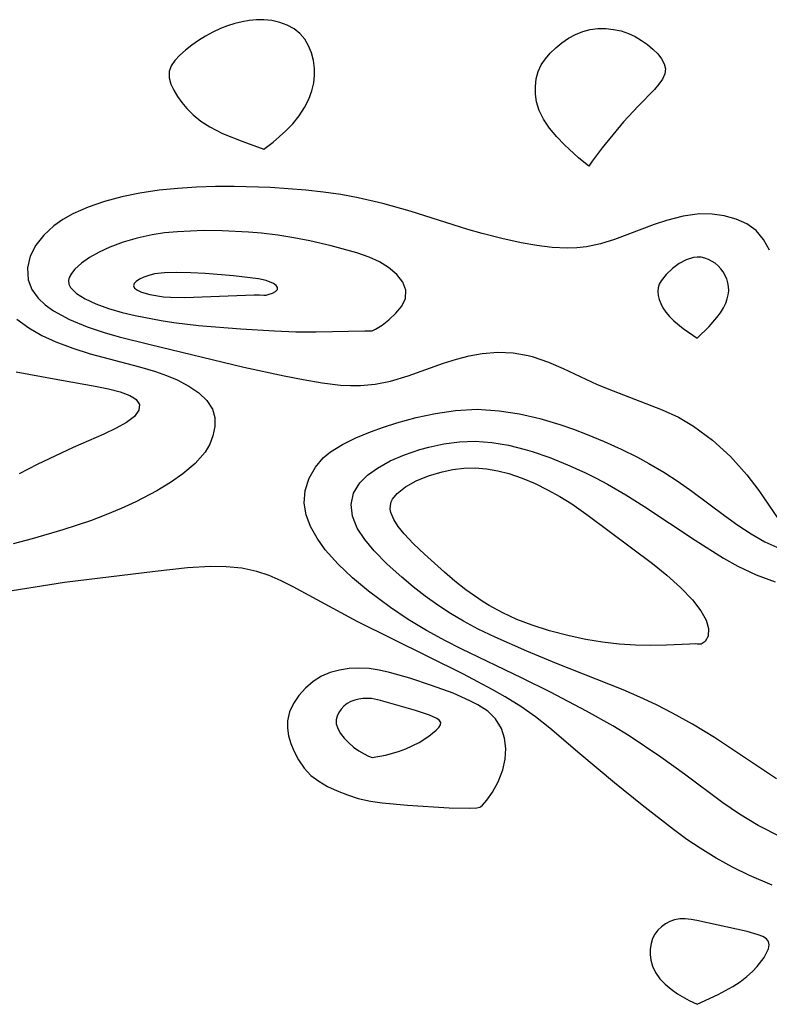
# Model space of a CAD drawing. Header units: metres. Extents: x 1073367 to 1082519, y 1569854 to 1574957.
# Tile 196 of 256: x 1075376 to 1075445, y 1573377 to 1573468. Entities that reach past the tile are written whole.
import ezdxf

# ---------------------------------------------------------------- set-up
doc = ezdxf.new("R2010")
doc.units = ezdxf.units.M
doc.layers.add('CGG_CurvaNivelLidar_v1', color=253, linetype='Continuous', lineweight=30)

msp = doc.modelspace()

# ---------------------------------------------------------------- linework, layer by layer
at = {"layer": 'CGG_CurvaNivelLidar_v1'}
for p, q in [((1075395.1497, 1573467.6669, 67), (1075394.5032, 1573467.4193, 67)), ((1075395.8095, 1573467.8722, 67), (1075395.1497, 1573467.6669, 67)), ((1075396.477, 1573468.0355, 67), (1075395.8095, 1573467.8722, 67)), ((1075397.1474, 1573468.1542, 67), (1075396.477, 1573468.0355, 67)), ((1075397.8158, 1573468.222, 67), (1075397.1474, 1573468.1542, 67)), ((1075398.4772, 1573468.2288, 67), (1075397.8158, 1573468.222, 67)), ((1075399.2325, 1573468.1475, 67), (1075398.4772, 1573468.2288, 67)), ((1075399.9606, 1573467.9781, 67), (1075399.2325, 1573468.1475, 67)), ((1075400.6484, 1573467.727, 67), (1075399.9606, 1573467.9781, 67)), ((1075401.2782, 1573467.3926, 67), (1075400.6484, 1573467.727, 67)), ((1075393.7941, 1573467.0872, 67), (1075393.1099, 1573466.7115, 67)), ((1075394.5032, 1573467.4193, 67), (1075393.7941, 1573467.0872, 67)), ((1075401.8262, 1573466.9644, 67), (1075401.2782, 1573467.3926, 67)), ((1075402.2665, 1573466.4377, 67), (1075401.8262, 1573466.9644, 67)), ((1075426.6069, 1573466.5089, 66.5), (1075427.2568, 1573466.8587, 66.5)), ((1075427.2568, 1573466.8587, 66.5), (1075427.9346, 1573467.1373, 66.5)), ((1075427.9346, 1573467.1373, 66.5), (1075428.6362, 1573467.3282, 66.5)), ((1075428.6362, 1573467.3282, 66.5), (1075429.3425, 1573467.415, 66.5)), ((1075429.3425, 1573467.415, 66.5), (1075430.0586, 1573467.4136, 66.5)), ((1075430.0586, 1573467.4136, 66.5), (1075430.774, 1573467.3358, 66.5)), ((1075430.774, 1573467.3358, 66.5), (1075431.478, 1573467.1859, 66.5)), ((1075431.478, 1573467.1859, 66.5), (1075432.1585, 1573466.9613, 66.5)), ((1075432.1585, 1573466.9613, 66.5), (1075432.7816, 1573466.6709, 66.5)), ((1075391.8299, 1573465.8707, 67), (1075391.2492, 1573465.4188, 67)), ((1075392.4533, 1573466.3033, 67), (1075391.8299, 1573465.8707, 67)), ((1075393.1099, 1573466.7115, 67), (1075392.4533, 1573466.3033, 67)), ((1075402.6135, 1573465.8291, 67), (1075402.2665, 1573466.4377, 67)), ((1075402.8776, 1573465.1611, 67), (1075402.6135, 1573465.8291, 67)), ((1075425.4393, 1573465.6466, 66.5), (1075425.992, 1573466.0976, 66.5)), ((1075425.992, 1573466.0976, 66.5), (1075426.6069, 1573466.5089, 66.5)), ((1075432.7816, 1573466.6709, 66.5), (1075433.369, 1573466.323, 66.5)), ((1075433.369, 1573466.323, 66.5), (1075433.9168, 1573465.9333, 66.5)), ((1075433.9168, 1573465.9333, 66.5), (1075434.4168, 1573465.5139, 66.5)), ((1075390.726, 1573464.9503, 67), (1075390.2813, 1573464.4658, 67)), ((1075391.2492, 1573465.4188, 67), (1075390.726, 1573464.9503, 67)), ((1075403.0613, 1573464.4515, 67), (1075402.8776, 1573465.1611, 67)), ((1075424.4832, 1573464.6194, 66.5), (1075424.9334, 1573465.1518, 66.5)), ((1075424.9334, 1573465.1518, 66.5), (1075425.4393, 1573465.6466, 66.5)), ((1075434.4168, 1573465.5139, 66.5), (1075434.8561, 1573465.0739, 66.5)), ((1075434.8561, 1573465.0739, 66.5), (1075435.2155, 1573464.6203, 66.5)), ((1075390.2813, 1573464.4658, 67), (1075389.9448, 1573463.9641, 67)), ((1075403.1586, 1573463.7139, 67), (1075403.0613, 1573464.4515, 67)), ((1075423.8157, 1573463.4478, 66.5), (1075424.1033, 1573464.0519, 66.5)), ((1075424.1033, 1573464.0519, 66.5), (1075424.4832, 1573464.6194, 66.5)), ((1075435.2155, 1573464.6203, 66.5), (1075435.4677, 1573464.1581, 66.5)), ((1075435.4677, 1573464.1581, 66.5), (1075435.5758, 1573463.6913, 66.5)), ((1075389.7567, 1573463.4417, 67), (1075389.7549, 1573462.8717, 67)), ((1075389.9448, 1573463.9641, 67), (1075389.7567, 1573463.4417, 67)), ((1075403.1661, 1573463.0654, 67), (1075403.1586, 1573463.7139, 67)), ((1075423.6351, 1573462.776, 66.5), (1075423.8157, 1573463.4478, 66.5)), ((1075435.5078, 1573463.2207, 66.5), (1075435.2924, 1573462.7486, 66.5)), ((1075435.5758, 1573463.6913, 66.5), (1075435.5078, 1573463.2207, 66.5)), ((1075389.7549, 1573462.8717, 67), (1075389.9163, 1573462.2812, 67)), ((1075389.9163, 1573462.2812, 67), (1075390.1764, 1573461.7162, 67)), ((1075402.9201, 1573461.667, 67), (1075403.0998, 1573462.3985, 67)), ((1075403.0998, 1573462.3985, 67), (1075403.1661, 1573463.0654, 67)), ((1075423.5619, 1573462.0748, 66.5), (1075423.6351, 1573462.776, 66.5)), ((1075434.9675, 1573462.2746, 66.5), (1075434.5631, 1573461.7976, 66.5)), ((1075435.2924, 1573462.7486, 66.5), (1075434.9675, 1573462.2746, 66.5)), ((1075390.1764, 1573461.7162, 67), (1075390.5164, 1573461.1463, 67)), ((1075402.6297, 1573460.8952, 67), (1075402.9201, 1573461.667, 67)), ((1075423.5783, 1573461.3577, 66.5), (1075423.5619, 1573462.0748, 66.5)), ((1075423.6763, 1573460.6362, 66.5), (1075423.5783, 1573461.3577, 66.5)), ((1075434.5631, 1573461.7976, 66.5), (1075433.0394, 1573460.2576, 66.5)), ((1075390.5164, 1573461.1463, 67), (1075390.9192, 1573460.5791, 67)), ((1075390.9192, 1573460.5791, 67), (1075391.3772, 1573460.0214, 67)), ((1075402.2379, 1573460.1166, 67), (1075402.6297, 1573460.8952, 67)), ((1075423.9129, 1573459.8593, 66.5), (1075423.6763, 1573460.6362, 66.5)), ((1075391.3772, 1573460.0214, 67), (1075391.9619, 1573459.4464, 67)), ((1075401.7551, 1573459.3634, 67), (1075402.2379, 1573460.1166, 67)), ((1075424.3179, 1573459.0354, 66.5), (1075423.9129, 1573459.8593, 66.5)), ((1075433.0394, 1573460.2576, 66.5), (1075431.7058, 1573458.8084, 66.5)), ((1075391.9619, 1573459.4464, 67), (1075392.6817, 1573458.8725, 67)), ((1075392.6817, 1573458.8725, 67), (1075393.5086, 1573458.3377, 67)), ((1075400.5327, 1573457.9572, 67), (1075401.1631, 1573458.6222, 67)), ((1075401.1631, 1573458.6222, 67), (1075401.7551, 1573459.3634, 67)), ((1075424.8742, 1573458.2162, 66.5), (1075424.3179, 1573459.0354, 66.5)), ((1075431.7058, 1573458.8084, 66.5), (1075429.732, 1573456.3877, 66.5)), ((1075393.5086, 1573458.3377, 67), (1075394.6887, 1573457.7373, 67)), ((1075394.6887, 1573457.7373, 67), (1075396.546, 1573456.9717, 67)), ((1075399.3508, 1573456.9121, 67), (1075400.5327, 1573457.9572, 67)), ((1075425.5329, 1573457.4276, 66.5), (1075424.8742, 1573458.2162, 66.5)), ((1075396.546, 1573456.9717, 67), (1075398.5, 1573456.2917, 67)), ((1075398.5, 1573456.2917, 67), (1075399.3508, 1573456.9121, 67)), ((1075426.2369, 1573456.6932, 66.5), (1075425.5329, 1573457.4276, 66.5)), ((1075427.559, 1573455.4844, 66.5), (1075426.2369, 1573456.6932, 66.5)), ((1075429.732, 1573456.3877, 66.5), (1075428.8149, 1573455.1765, 66.5)), ((1075428.5, 1573454.7045, 66.5), (1075427.559, 1573455.4844, 66.5)), ((1075428.8149, 1573455.1765, 66.5), (1075428.5, 1573454.7045, 66.5)), ((1075387.0263, 1573452.2091, 67), (1075385.3813, 1573451.8717, 67)), ((1075388.8248, 1573452.4799, 67), (1075387.0263, 1573452.2091, 67)), ((1075390.5401, 1573452.6528, 67), (1075388.8248, 1573452.4799, 67)), ((1075392.2732, 1573452.7623, 67), (1075390.5401, 1573452.6528, 67)), ((1075394.0164, 1573452.8191, 67), (1075392.2732, 1573452.7623, 67)), ((1075395.7643, 1573452.8295, 67), (1075394.0164, 1573452.8191, 67)), ((1075399.0934, 1573452.7281, 67), (1075395.7643, 1573452.8295, 67)), ((1075402.3655, 1573452.4862, 67), (1075399.0934, 1573452.7281, 67)), ((1075403.9897, 1573452.3087, 67), (1075402.3655, 1573452.4862, 67)), ((1075405.6028, 1573452.0837, 67), (1075403.9897, 1573452.3087, 67)), ((1075383.7909, 1573451.4517, 67), (1075382.2768, 1573450.9386, 67)), ((1075385.3813, 1573451.8717, 67), (1075383.7909, 1573451.4517, 67)), ((1075407.2021, 1573451.8005, 67), (1075405.6028, 1573452.0837, 67)), ((1075409.4692, 1573451.2749, 67), (1075407.2021, 1573451.8005, 67)), ((1075382.2768, 1573450.9386, 67), (1075380.8679, 1573450.3156, 67)), ((1075412.0026, 1573450.5495, 67), (1075409.4692, 1573451.2749, 67)), ((1075417.3307, 1573448.8712, 67), (1075412.0026, 1573450.5495, 67)), ((1075379.9437, 1573449.7915, 67), (1075379.1057, 1573449.2012, 67)), ((1075380.8679, 1573450.3156, 67), (1075379.9437, 1573449.7915, 67)), ((1075435.6587, 1573449.6936, 67), (1075434.5359, 1573449.3238, 67)), ((1075437.196, 1573450.0945, 67), (1075435.6587, 1573449.6936, 67)), ((1075438.7047, 1573450.3022, 67), (1075437.196, 1573450.0945, 67)), ((1075439.8779, 1573450.2855, 67), (1075438.7047, 1573450.3022, 67)), ((1075441.0063, 1573450.1229, 67), (1075439.8779, 1573450.2855, 67)), ((1075442.0977, 1573449.8248, 67), (1075441.0063, 1573450.1229, 67)), ((1075443.089, 1573449.3806, 67), (1075442.0977, 1573449.8248, 67)), ((1075379.1057, 1573449.2012, 67), (1075378.1728, 1573448.3448, 67)), ((1075390.5088, 1573448.6571, 67.5), (1075389.3255, 1573448.5411, 67.5)), ((1075392.9164, 1573448.7573, 67.5), (1075390.5088, 1573448.6571, 67.5)), ((1075394.634, 1573448.7436, 67.5), (1075392.9164, 1573448.7573, 67.5)), ((1075397.0684, 1573448.6198, 67.5), (1075394.634, 1573448.7436, 67.5)), ((1075398.282, 1573448.5114, 67.5), (1075397.0684, 1573448.6198, 67.5)), ((1075418.6442, 1573448.4896, 67), (1075417.3307, 1573448.8712, 67)), ((1075434.5359, 1573449.3238, 67), (1075430.8732, 1573447.9457, 67)), ((1075443.9405, 1573448.7628, 67), (1075443.089, 1573449.3806, 67)), ((1075444.631, 1573447.9348, 67), (1075443.9405, 1573448.7628, 67)), ((1075378.1728, 1573448.3448, 67), (1075377.4337, 1573447.4056, 67)), ((1075385.4914, 1573447.6864, 67.5), (1075384.2625, 1573447.2225, 67.5)), ((1075386.7987, 1573448.0711, 67.5), (1075385.4914, 1573447.6864, 67.5)), ((1075388.164, 1573448.3682, 67.5), (1075386.7987, 1573448.0711, 67.5)), ((1075389.3255, 1573448.5411, 67.5), (1075388.164, 1573448.3682, 67.5)), ((1075399.7782, 1573448.3303, 67.5), (1075398.282, 1573448.5114, 67.5)), ((1075401.2622, 1573448.1006, 67.5), (1075399.7782, 1573448.3303, 67.5)), ((1075402.7292, 1573447.823, 67.5), (1075401.2622, 1573448.1006, 67.5)), ((1075404.6994, 1573447.3675, 67.5), (1075402.7292, 1573447.823, 67.5)), ((1075420.4546, 1573448.0234, 67), (1075418.6442, 1573448.4896, 67)), ((1075422.2522, 1573447.631, 67), (1075420.4546, 1573448.0234, 67)), ((1075430.8732, 1573447.9457, 67), (1075429.5904, 1573447.5405, 67)), ((1075445.1682, 1573446.9407, 67), (1075444.631, 1573447.9348, 67)), ((1075377.4337, 1573447.4056, 67), (1075376.9216, 1573446.4071, 67)), ((1075383.287, 1573446.7645, 67.5), (1075382.4072, 1573446.2659, 67.5)), ((1075384.2625, 1573447.2225, 67.5), (1075383.287, 1573446.7645, 67.5)), ((1075407.0896, 1573446.7002, 67.5), (1075404.6994, 1573447.3675, 67.5)), ((1075423.6878, 1573447.3748, 67), (1075422.2522, 1573447.631, 67)), ((1075425.1056, 1573447.1967, 67), (1075423.6878, 1573447.3748, 67)), ((1075426.503, 1573447.1276, 67), (1075425.1056, 1573447.1967, 67)), ((1075427.4001, 1573447.1573, 67), (1075426.503, 1573447.1276, 67)), ((1075428.2845, 1573447.2561, 67), (1075427.4001, 1573447.1573, 67)), ((1075429.5904, 1573447.5405, 67), (1075428.2845, 1573447.2561, 67)), ((1075376.9216, 1573446.4071, 67), (1075376.6694, 1573445.3103, 67)), ((1075382.4072, 1573446.2659, 67.5), (1075381.6466, 1573445.7404, 67.5)), ((1075408.2252, 1573446.3065, 67.5), (1075407.0896, 1573446.7002, 67.5)), ((1075409.1626, 1573445.8678, 67.5), (1075408.2252, 1573446.3065, 67.5)), ((1075410.0029, 1573445.3499, 67.5), (1075409.1626, 1573445.8678, 67.5)), ((1075437.4983, 1573446.0656, 67.5), (1075436.8423, 1573445.7211, 67.5)), ((1075438.1751, 1573446.2808, 67.5), (1075437.4983, 1573446.0656, 67.5)), ((1075438.516, 1573446.3183, 67.5), (1075438.1751, 1573446.2808, 67.5)), ((1075438.8625, 1573446.2951, 67.5), (1075438.516, 1573446.3183, 67.5)), ((1075439.2047, 1573446.218, 67.5), (1075438.8625, 1573446.2951, 67.5)), ((1075439.539, 1573446.0967, 67.5), (1075439.2047, 1573446.218, 67.5)), ((1075440.1643, 1573445.7425, 67.5), (1075439.539, 1573446.0967, 67.5)), ((1075376.6694, 1573445.3103, 67), (1075376.7427, 1573444.225, 67)), ((1075381.0371, 1573445.2001, 67.5), (1075380.7161, 1573444.8094, 67.5)), ((1075381.6466, 1573445.7404, 67.5), (1075381.0371, 1573445.2001, 67.5)), ((1075410.7794, 1573444.6958, 67.5), (1075410.0029, 1573445.3499, 67.5)), ((1075436.214, 1573445.2672, 67.5), (1075435.6412, 1573444.7239, 67.5)), ((1075436.8423, 1573445.7211, 67.5), (1075436.214, 1573445.2672, 67.5)), ((1075440.4422, 1573445.5123, 67.5), (1075440.1643, 1573445.7425, 67.5)), ((1075440.6886, 1573445.2448, 67.5), (1075440.4422, 1573445.5123, 67.5)), ((1075440.9027, 1573444.9481, 67.5), (1075440.6886, 1573445.2448, 67.5)), ((1075441.2339, 1573444.2952, 67.5), (1075440.9027, 1573444.9481, 67.5)), ((1075376.7427, 1573444.225, 67), (1075377.0838, 1573443.3359, 67)), ((1075380.5146, 1573444.4185, 67.5), (1075380.4582, 1573444.1607, 67.5)), ((1075380.4582, 1573444.1607, 67.5), (1075380.4887, 1573443.8279, 67.5)), ((1075380.7161, 1573444.8094, 67.5), (1075380.5146, 1573444.4185, 67.5)), ((1075386.7127, 1573444.0779, 68), (1075386.5117, 1573443.8676, 68)), ((1075387.0161, 1573444.2811, 68), (1075386.7127, 1573444.0779, 68)), ((1075387.3988, 1573444.4661, 68), (1075387.0161, 1573444.2811, 68)), ((1075387.8735, 1573444.6313, 68), (1075387.3988, 1573444.4661, 68)), ((1075388.4002, 1573444.7576, 68), (1075387.8735, 1573444.6313, 68)), ((1075389.3259, 1573444.8742, 68), (1075388.4002, 1573444.7576, 68)), ((1075390.4483, 1573444.9089, 68), (1075389.3259, 1573444.8742, 68)), ((1075391.7482, 1573444.8714, 68), (1075390.4483, 1573444.9089, 68)), ((1075393.0622, 1573444.7911, 68), (1075391.7482, 1573444.8714, 68)), ((1075395.679, 1573444.5731, 68), (1075393.0622, 1573444.7911, 68)), ((1075397.9902, 1573444.3052, 68), (1075395.679, 1573444.5731, 68)), ((1075398.7042, 1573444.1472, 68), (1075397.9902, 1573444.3052, 68)), ((1075399.3694, 1573443.8841, 68), (1075398.7042, 1573444.1472, 68)), ((1075411.33, 1573443.9871, 67.5), (1075410.7794, 1573444.6958, 67.5)), ((1075435.1768, 1573444.1305, 67.5), (1075435.0074, 1573443.8176, 67.5)), ((1075435.6412, 1573444.7239, 67.5), (1075435.1768, 1573444.1305, 67.5)), ((1075441.3436, 1573443.9487, 67.5), (1075441.2339, 1573444.2952, 67.5)), ((1075377.0838, 1573443.3359, 67), (1075377.66, 1573442.5191, 67)), ((1075380.4887, 1573443.8279, 67.5), (1075380.641, 1573443.5035, 67.5)), ((1075380.641, 1573443.5035, 67.5), (1075381.1809, 1573442.9544, 67.5)), ((1075386.5117, 1573443.8676, 68), (1075386.4442, 1573443.6607, 68)), ((1075386.4442, 1573443.6607, 68), (1075386.5527, 1573443.4478, 68)), ((1075386.5527, 1573443.4478, 68), (1075386.8188, 1573443.2528, 68)), ((1075386.8188, 1573443.2528, 68), (1075387.2015, 1573443.0776, 68)), ((1075399.2875, 1573442.9917, 68), (1075399.5603, 1573443.1392, 68)), ((1075399.6349, 1573443.6968, 68), (1075399.3694, 1573443.8841, 68)), ((1075399.5603, 1573443.1392, 68), (1075399.7376, 1573443.3131, 68)), ((1075399.7639, 1573443.5027, 68), (1075399.6349, 1573443.6968, 68)), ((1075399.7376, 1573443.3131, 68), (1075399.7639, 1573443.5027, 68)), ((1075411.6055, 1573443.2484, 67.5), (1075411.33, 1573443.9871, 67.5)), ((1075411.5676, 1573442.5044, 67.5), (1075411.6055, 1573443.2484, 67.5)), ((1075434.8998, 1573443.4928, 67.5), (1075434.8679, 1573443.1345, 67.5)), ((1075434.8679, 1573443.1345, 67.5), (1075434.9076, 1573442.7658, 67.5)), ((1075435.0074, 1573443.8176, 67.5), (1075434.8998, 1573443.4928, 67.5)), ((1075441.4056, 1573443.5933, 67.5), (1075441.3436, 1573443.9487, 67.5)), ((1075441.3638, 1573442.8334, 67.5), (1075441.4108, 1573443.2152, 67.5)), ((1075441.4108, 1573443.2152, 67.5), (1075441.4056, 1573443.5933, 67.5)), ((1075377.66, 1573442.5191, 67), (1075378.3079, 1573441.9005, 67)), ((1075381.1809, 1573442.9544, 67.5), (1075381.987, 1573442.4523, 67.5)), ((1075381.987, 1573442.4523, 67.5), (1075382.9915, 1573441.9935, 67.5)), ((1075387.2015, 1573443.0776, 68), (1075387.9732, 1573442.8504, 68)), ((1075387.9732, 1573442.8504, 68), (1075389.2334, 1573442.6536, 68)), ((1075389.2334, 1573442.6536, 68), (1075389.8718, 1573442.6093, 68)), ((1075389.8718, 1573442.6093, 68), (1075391.1927, 1573442.5898, 68)), ((1075391.1927, 1573442.5898, 68), (1075397.5874, 1573442.8328, 68)), ((1075397.5874, 1573442.8328, 68), (1075398.1024, 1573442.8399, 68)), ((1075398.1024, 1573442.8399, 68), (1075398.5, 1573442.8097, 68)), ((1075398.5, 1573442.8097, 68), (1075398.7114, 1573442.8156, 68)), ((1075398.7114, 1573442.8156, 68), (1075398.9838, 1573442.8807, 68)), ((1075398.9838, 1573442.8807, 68), (1075399.2875, 1573442.9917, 68)), ((1075411.2278, 1573441.7929, 67.5), (1075411.5676, 1573442.5044, 67.5)), ((1075434.9076, 1573442.7658, 67.5), (1075435.0029, 1573442.3919, 67.5)), ((1075435.0029, 1573442.3919, 67.5), (1075435.1425, 1573442.0173, 67.5)), ((1075441.1373, 1573442.0576, 67.5), (1075441.2743, 1573442.4511, 67.5)), ((1075441.2743, 1573442.4511, 67.5), (1075441.3638, 1573442.8334, 67.5)), ((1075378.3079, 1573441.9005, 67), (1075379.0797, 1573441.3449, 67)), ((1075379.0797, 1573441.3449, 67), (1075380.5337, 1573440.5639, 67)), ((1075382.9915, 1573441.9935, 67.5), (1075384.1428, 1573441.5775, 67.5)), ((1075384.1428, 1573441.5775, 67.5), (1075385.4027, 1573441.2075, 67.5)), ((1075410.6814, 1573441.1275, 67.5), (1075411.2278, 1573441.7929, 67.5)), ((1075435.1425, 1573442.0173, 67.5), (1075435.3262, 1573441.641, 67.5)), ((1075435.3262, 1573441.641, 67.5), (1075435.5929, 1573441.2352, 67.5)), ((1075440.6509, 1573441.1751, 67.5), (1075440.9269, 1573441.6255, 67.5)), ((1075440.9269, 1573441.6255, 67.5), (1075441.1373, 1573442.0576, 67.5)), ((1075375.6844, 1573440.5879, 66.5), (1075376.7868, 1573439.7813, 66.5)), ((1075380.5337, 1573440.5639, 67), (1075382.1764, 1573439.8941, 67)), ((1075385.4027, 1573441.2075, 67.5), (1075386.6001, 1573440.9182, 67.5)), ((1075386.6001, 1573440.9182, 67.5), (1075389.0057, 1573440.4622, 67.5)), ((1075389.0057, 1573440.4622, 67.5), (1075390.1872, 1573440.2844, 67.5)), ((1075409.4028, 1573440.0471, 67.5), (1075410.0379, 1573440.5359, 67.5)), ((1075410.0379, 1573440.5359, 67.5), (1075410.6814, 1573441.1275, 67.5)), ((1075435.5929, 1573441.2352, 67.5), (1075435.9391, 1573440.8177, 67.5)), ((1075435.9391, 1573440.8177, 67.5), (1075436.3332, 1573440.426, 67.5)), ((1075436.3332, 1573440.426, 67.5), (1075437.1938, 1573439.7179, 67.5)), ((1075439.6016, 1573439.9013, 67.5), (1075440.3234, 1573440.729, 67.5)), ((1075440.3234, 1573440.729, 67.5), (1075440.6509, 1573441.1751, 67.5)), ((1075376.7868, 1573439.7813, 66.5), (1075377.996, 1573439.0835, 66.5)), ((1075382.1764, 1573439.8941, 67), (1075383.7512, 1573439.3667, 67)), ((1075390.1872, 1573440.2844, 67.5), (1075392.4614, 1573440.0162, 67.5)), ((1075392.4614, 1573440.0162, 67.5), (1075396.3714, 1573439.69, 67.5)), ((1075396.3714, 1573439.69, 67.5), (1075399.4862, 1573439.4945, 67.5)), ((1075399.4862, 1573439.4945, 67.5), (1075401.4529, 1573439.4288, 67.5)), ((1075403.3233, 1573439.4114, 67.5), (1075407.8087, 1573439.5189, 67.5)), ((1075407.8087, 1573439.5189, 67.5), (1075408.5, 1573439.5016, 67.5)), ((1075408.5, 1573439.5016, 67.5), (1075408.8084, 1573439.6523, 67.5)), ((1075408.8084, 1573439.6523, 67.5), (1075409.4028, 1573440.0471, 67.5)), ((1075437.1938, 1573439.7179, 67.5), (1075438.5, 1573438.8241, 67.5)), ((1075438.5, 1573438.8241, 67.5), (1075439.6016, 1573439.9013, 67.5)), ((1075377.996, 1573439.0835, 66.5), (1075379.2891, 1573438.4813, 66.5)), ((1075383.7512, 1573439.3667, 67), (1075385.1315, 1573438.967, 67)), ((1075385.1315, 1573438.967, 67), (1075387.9915, 1573438.243, 67)), ((1075401.4529, 1573439.4288, 67.5), (1075403.3233, 1573439.4114, 67.5)), ((1075379.2891, 1573438.4813, 66.5), (1075380.84, 1573437.8971, 66.5)), ((1075380.84, 1573437.8971, 66.5), (1075382.4448, 1573437.398, 66.5)), ((1075387.9915, 1573438.243, 67), (1075396.6473, 1573436.1598, 67)), ((1075382.4448, 1573437.398, 66.5), (1075386.9972, 1573436.1885, 66.5)), ((1075415.0796, 1573436.5111, 67), (1075416.2647, 1573436.892, 67)), ((1075416.2647, 1573436.892, 67), (1075417.4543, 1573437.2061, 67)), ((1075417.4543, 1573437.2061, 67), (1075418.6479, 1573437.4252, 67)), ((1075418.6479, 1573437.4252, 67), (1075420.0839, 1573437.5302, 67)), ((1075420.0839, 1573437.5302, 67), (1075421.5082, 1573437.4649, 67)), ((1075421.5082, 1573437.4649, 67), (1075422.9027, 1573437.2337, 67)), ((1075422.9027, 1573437.2337, 67), (1075423.2667, 1573437.1434, 67)), ((1075423.2667, 1573437.1434, 67), (1075424.7679, 1573436.6308, 67)), ((1075386.9972, 1573436.1885, 66.5), (1075388.479, 1573435.7423, 66.5)), ((1075396.6473, 1573436.1598, 67), (1075400.3547, 1573435.3631, 67)), ((1075411.8251, 1573435.3527, 67), (1075415.0796, 1573436.5111, 67)), ((1075424.7679, 1573436.6308, 67), (1075426.1185, 1573436.0383, 67)), ((1075426.1185, 1573436.0383, 67), (1075429.263, 1573434.5669, 67)), ((1075375.6202, 1573435.7354, 66), (1075379.1245, 1573435.0764, 66)), ((1075379.1245, 1573435.0764, 66), (1075382.9029, 1573434.4103, 66)), ((1075388.479, 1573435.7423, 66.5), (1075389.5168, 1573435.3789, 66.5)), ((1075389.5168, 1573435.3789, 66.5), (1075390.4925, 1573434.975, 66.5)), ((1075390.4925, 1573434.975, 66.5), (1075391.5713, 1573434.4171, 66.5)), ((1075400.3547, 1573435.3631, 67), (1075402.121, 1573435.0121, 67)), ((1075402.121, 1573435.0121, 67), (1075403.8632, 1573434.7114, 67)), ((1075410.171, 1573434.8671, 67), (1075411.8251, 1573435.3527, 67)), ((1075382.9029, 1573434.4103, 66), (1075384.1339, 1573434.1561, 66)), ((1075384.1339, 1573434.1561, 66), (1075385.2186, 1573433.8694, 66)), ((1075391.5713, 1573434.4171, 66.5), (1075392.5004, 1573433.7846, 66.5)), ((1075403.8632, 1573434.7114, 67), (1075405.582, 1573434.5077, 67)), ((1075405.582, 1573434.5077, 67), (1075406.5016, 1573434.457, 67)), ((1075406.5016, 1573434.457, 67), (1075407.4145, 1573434.4619, 67)), ((1075407.4145, 1573434.4619, 67), (1075408.7627, 1573434.5893, 67)), ((1075408.7627, 1573434.5893, 67), (1075410.171, 1573434.8671, 67)), ((1075429.263, 1573434.5669, 67), (1075430.739, 1573433.9633, 67)), ((1075385.2186, 1573433.8694, 66), (1075386.1048, 1573433.5309, 66)), ((1075386.1048, 1573433.5309, 66), (1075386.4719, 1573433.3238, 66)), ((1075386.4719, 1573433.3238, 66), (1075386.6889, 1573433.1573, 66)), ((1075386.6889, 1573433.1573, 66), (1075386.9971, 1573432.7004, 66)), ((1075392.5004, 1573433.7846, 66.5), (1075393.2403, 1573433.0755, 66.5)), ((1075430.739, 1573433.9633, 67), (1075435.2629, 1573432.2278, 67)), ((1075386.9971, 1573432.7004, 66), (1075386.9535, 1573432.1877, 66)), ((1075393.2403, 1573433.0755, 66.5), (1075393.742, 1573432.2851, 66.5)), ((1075393.742, 1573432.2851, 66.5), (1075393.9558, 1573431.4992, 66.5)), ((1075416.1777, 1573432.1583, 66.5), (1075418.1846, 1573432.2648, 66.5)), ((1075418.1846, 1573432.2648, 66.5), (1075420.233, 1573432.1352, 66.5)), ((1075435.2629, 1573432.2278, 67), (1075436.7644, 1573431.5328, 67)), ((1075386.5345, 1573431.6155, 66), (1075385.8069, 1573431.0608, 66)), ((1075386.9535, 1573432.1877, 66), (1075386.5345, 1573431.6155, 66)), ((1075393.9558, 1573431.4992, 66.5), (1075393.9623, 1573430.6669, 66.5)), ((1075410.7765, 1573431.0181, 66.5), (1075412.5413, 1573431.5023, 66.5)), ((1075412.5413, 1573431.5023, 66.5), (1075414.3468, 1573431.8913, 66.5)), ((1075414.3468, 1573431.8913, 66.5), (1075416.1777, 1573432.1583, 66.5)), ((1075420.233, 1573432.1352, 66.5), (1075422.1093, 1573431.8378, 66.5)), ((1075422.1093, 1573431.8378, 66.5), (1075423.9759, 1573431.405, 66.5)), ((1075423.9759, 1573431.405, 66.5), (1075425.8257, 1573430.8589, 66.5)), ((1075436.7644, 1573431.5328, 67), (1075438.1661, 1573430.7004, 67)), ((1075384.8433, 1573430.5192, 66), (1075383.7146, 1573429.9854, 66)), ((1075385.8069, 1573431.0608, 66), (1075384.8433, 1573430.5192, 66)), ((1075393.9623, 1573430.6669, 66.5), (1075393.79, 1573429.8133, 66.5)), ((1075408.3253, 1573430.1799, 66.5), (1075409.5296, 1573430.6167, 66.5)), ((1075409.5296, 1573430.6167, 66.5), (1075410.7765, 1573431.0181, 66.5)), ((1075425.8257, 1573430.8589, 66.5), (1075427.0915, 1573430.4227, 66.5)), ((1075427.0915, 1573430.4227, 66.5), (1075428.3461, 1573429.9479, 66.5)), ((1075438.1661, 1573430.7004, 67), (1075439.9142, 1573429.411, 67)), ((1075383.7146, 1573429.9854, 66), (1075380.8837, 1573428.7331, 66)), ((1075393.79, 1573429.8133, 66.5), (1075393.4946, 1573429.0437, 66.5)), ((1075405.7507, 1573429.0166, 66.5), (1075406.9851, 1573429.6255, 66.5)), ((1075406.9851, 1573429.6255, 66.5), (1075408.3253, 1573430.1799, 66.5)), ((1075428.3461, 1573429.9479, 66.5), (1075429.9206, 1573429.3004, 66.5)), ((1075380.8837, 1573428.7331, 66), (1075377.5598, 1573427.1777, 66)), ((1075393.4946, 1573429.0437, 66.5), (1075393.0618, 1573428.2995, 66.5)), ((1075404.6595, 1573428.3382, 66.5), (1075405.7507, 1573429.0166, 66.5)), ((1075412.8932, 1573428.5547, 66), (1075413.7176, 1573428.782, 66)), ((1075413.7176, 1573428.782, 66), (1075415.1198, 1573429.081, 66)), ((1075415.1198, 1573429.081, 66), (1075416.5544, 1573429.2676, 66)), ((1075416.5544, 1573429.2676, 66), (1075418.0094, 1573429.318, 66)), ((1075418.0094, 1573429.318, 66), (1075419.5423, 1573429.2045, 66)), ((1075419.5423, 1573429.2045, 66), (1075421.0788, 1573428.9437, 66)), ((1075421.0788, 1573428.9437, 66), (1075422.612, 1573428.5628, 66)), ((1075422.612, 1573428.5628, 66), (1075423.2585, 1573428.3703, 66)), ((1075429.9206, 1573429.3004, 66.5), (1075431.4706, 1573428.6009, 66.5)), ((1075431.4706, 1573428.6009, 66.5), (1075432.9878, 1573427.8426, 66.5)), ((1075439.9142, 1573429.411, 67), (1075441.5839, 1573427.8971, 67)), ((1075393.0618, 1573428.2995, 66.5), (1075392.159, 1573427.2687, 66.5)), ((1075403.2556, 1573426.9359, 66.5), (1075403.9756, 1573427.779, 66.5)), ((1075403.9756, 1573427.779, 66.5), (1075404.6595, 1573428.3382, 66.5)), ((1075410.163, 1573427.5004, 66), (1075411.4809, 1573428.0725, 66)), ((1075411.4809, 1573428.0725, 66), (1075412.8932, 1573428.5547, 66)), ((1075423.2585, 1573428.3703, 66), (1075424.9007, 1573427.8038, 66)), ((1075424.9007, 1573427.8038, 66), (1075426.5257, 1573427.1484, 66)), ((1075432.9878, 1573427.8426, 66.5), (1075434.0526, 1573427.2579, 66.5)), ((1075441.5839, 1573427.8971, 67), (1075443.0878, 1573426.2286, 67)), ((1075377.5598, 1573427.1777, 66), (1075375.8952, 1573426.3127, 66)), ((1075392.159, 1573427.2687, 66.5), (1075391.013, 1573426.3099, 66.5)), ((1075402.6637, 1573425.896, 66.5), (1075403.2556, 1573426.9359, 66.5)), ((1075408.0732, 1573426.196, 66), (1075408.974, 1573426.8436, 66)), ((1075408.974, 1573426.8436, 66), (1075410.163, 1573427.5004, 66)), ((1075415.9476, 1573426.7054, 65.5), (1075416.9692, 1573426.8293, 65.5)), ((1075416.9692, 1573426.8293, 65.5), (1075418.0087, 1573426.8567, 65.5)), ((1075418.0087, 1573426.8567, 65.5), (1075419.0476, 1573426.7749, 65.5)), ((1075419.0476, 1573426.7749, 65.5), (1075420.0884, 1573426.5946, 65.5)), ((1075426.5257, 1573427.1484, 66), (1075428.131, 1573426.4216, 66)), ((1075434.0526, 1573427.2579, 66.5), (1075435.4148, 1573426.4498, 66.5)), ((1075391.013, 1573426.3099, 66.5), (1075389.8635, 1573425.5081, 66.5)), ((1075402.2973, 1573424.7714, 66.5), (1075402.6637, 1573425.896, 66.5)), ((1075407.3458, 1573425.4687, 66), (1075408.0732, 1573426.196, 66)), ((1075412.5654, 1573425.6656, 65.5), (1075413.7074, 1573426.1307, 65.5)), ((1075413.7074, 1573426.1307, 65.5), (1075414.9545, 1573426.5013, 65.5)), ((1075414.9545, 1573426.5013, 65.5), (1075415.9476, 1573426.7054, 65.5)), ((1075420.0884, 1573426.5946, 65.5), (1075421.1243, 1573426.3286, 65.5)), ((1075421.1243, 1573426.3286, 65.5), (1075422.3379, 1573425.9167, 65.5)), ((1075422.3379, 1573425.9167, 65.5), (1075423.5304, 1573425.4182, 65.5)), ((1075428.131, 1573426.4216, 66), (1075429.1863, 1573425.9036, 66)), ((1075429.1863, 1573425.9036, 66), (1075430.2282, 1573425.3561, 66)), ((1075435.4148, 1573426.4498, 66.5), (1075436.7398, 1573425.6003, 66.5)), ((1075443.0878, 1573426.2286, 67), (1075444.1827, 1573424.7734, 67)), ((1075389.8635, 1573425.5081, 66.5), (1075388.6086, 1573424.7456, 66.5)), ((1075406.7743, 1573424.5128, 66), (1075407.3458, 1573425.4687, 66)), ((1075410.7885, 1573424.5013, 65.5), (1075411.5728, 1573425.1203, 65.5)), ((1075411.5728, 1573425.1203, 65.5), (1075412.5654, 1573425.6656, 65.5)), ((1075423.5304, 1573425.4182, 65.5), (1075424.6958, 1573424.8484, 65.5)), ((1075430.2282, 1573425.3561, 66), (1075431.9288, 1573424.376, 66)), ((1075436.7398, 1573425.6003, 66.5), (1075438.0233, 1573424.7144, 66.5)), ((1075388.6086, 1573424.7456, 66.5), (1075386.6727, 1573423.7345, 66.5)), ((1075402.2062, 1573423.594, 66.5), (1075402.2973, 1573424.7714, 66.5)), ((1075406.5417, 1573423.4709, 66), (1075406.7743, 1573424.5128, 66)), ((1075410.3816, 1573423.9869, 65.5), (1075410.7885, 1573424.5013, 65.5)), ((1075424.6958, 1573424.8484, 65.5), (1075425.8272, 1573424.2175, 65.5)), ((1075425.8272, 1573424.2175, 65.5), (1075426.9158, 1573423.5313, 65.5)), ((1075431.9288, 1573424.376, 66), (1075433.5904, 1573423.3303, 66)), ((1075438.0233, 1573424.7144, 66.5), (1075441.0214, 1573422.4535, 66.5)), ((1075444.1827, 1573424.7734, 67), (1075446.0482, 1573422.0594, 67)), ((1075385.3122, 1573423.1121, 66.5), (1075383.9091, 1573422.5295, 66.5)), ((1075386.6727, 1573423.7345, 66.5), (1075385.3122, 1573423.1121, 66.5)), ((1075402.3947, 1573422.5169, 66.5), (1075402.2062, 1573423.594, 66.5)), ((1075406.6758, 1573422.3977, 66), (1075406.5417, 1573423.4709, 66)), ((1075410.1651, 1573423.0628, 65.5), (1075410.1718, 1573423.3951, 65.5)), ((1075410.1718, 1573423.3951, 65.5), (1075410.2536, 1573423.7199, 65.5)), ((1075410.2536, 1573423.7199, 65.5), (1075410.3816, 1573423.9869, 65.5)), ((1075426.9158, 1573423.5313, 65.5), (1075428.4489, 1573422.4584, 65.5)), ((1075433.5904, 1573423.3303, 66), (1075438.3249, 1573420.1782, 66)), ((1075383.9091, 1573422.5295, 66.5), (1075382.4731, 1573421.9856, 66.5)), ((1075402.8078, 1573421.4343, 66.5), (1075402.3947, 1573422.5169, 66.5)), ((1075407.122, 1573421.3084, 66), (1075406.6758, 1573422.3977, 66)), ((1075410.2246, 1573422.7301, 65.5), (1075410.1651, 1573423.0628, 65.5)), ((1075410.4831, 1573422.0969, 65.5), (1075410.2246, 1573422.7301, 65.5)), ((1075428.4489, 1573422.4584, 65.5), (1075434.3619, 1573418.0333, 65.5)), ((1075441.0214, 1573422.4535, 66.5), (1075442.2433, 1573421.5745, 66.5)), ((1075382.4731, 1573421.9856, 66.5), (1075379.9342, 1573421.1406, 66.5)), ((1075403.4063, 1573420.3594, 66.5), (1075402.8078, 1573421.4343, 66.5)), ((1075407.8025, 1573420.2509, 66), (1075407.122, 1573421.3084, 66)), ((1075410.8999, 1573421.4447, 65.5), (1075410.4831, 1573422.0969, 65.5)), ((1075411.4408, 1573420.7771, 65.5), (1075410.8999, 1573421.4447, 65.5)), ((1075442.2433, 1573421.5745, 66.5), (1075443.487, 1573420.7595, 66.5)), ((1075379.9342, 1573421.1406, 66.5), (1075377.1085, 1573420.3212, 66.5)), ((1075412.3223, 1573419.8494, 65.5), (1075411.4408, 1573420.7771, 65.5)), ((1075443.487, 1573420.7595, 66.5), (1075444.7593, 1573420.0396, 66.5)), ((1075377.1085, 1573420.3212, 66.5), (1075375.3596, 1573419.8516, 66.5)), ((1075404.1613, 1573419.3055, 66.5), (1075403.4063, 1573420.3594, 66.5)), ((1075408.6697, 1573419.2048, 66), (1075407.8025, 1573420.2509, 66)), ((1075413.318, 1573418.8957, 65.5), (1075412.3223, 1573419.8494, 65.5)), ((1075438.3249, 1573420.1782, 66), (1075440.9301, 1573418.5337, 66)), ((1075444.7593, 1573420.0396, 66.5), (1075446.1343, 1573419.4203, 66.5)), ((1075405.3391, 1573417.9814, 66.5), (1075404.1613, 1573419.3055, 66.5)), ((1075409.8758, 1573417.9813, 66), (1075408.6697, 1573419.2048, 66)), ((1075415.1642, 1573417.222, 65.5), (1075413.318, 1573418.8957, 65.5)), ((1075393.5503, 1573417.7475, 67), (1075391.4355, 1573417.6278, 67)), ((1075395.0254, 1573417.7319, 67), (1075393.5503, 1573417.7475, 67)), ((1075396.4626, 1573417.598, 67), (1075395.0254, 1573417.7319, 67)), ((1075406.6838, 1573416.7093, 66.5), (1075405.3391, 1573417.9814, 66.5)), ((1075411.2182, 1573416.7735, 66), (1075409.8758, 1573417.9813, 66)), ((1075434.3619, 1573418.0333, 65.5), (1075435.7075, 1573416.9491, 65.5)), ((1075440.9301, 1573418.5337, 66), (1075442.2536, 1573417.7958, 66)), ((1075442.2536, 1573417.7958, 66), (1075443.9595, 1573416.9962, 66)), ((1075388.4471, 1573417.3075, 67), (1075380.0961, 1573416.2882, 67)), ((1075391.4355, 1573417.6278, 67), (1075388.4471, 1573417.3075, 67)), ((1075397.8517, 1573417.31, 67), (1075396.4626, 1573417.598, 67)), ((1075398.9844, 1573416.9257, 67), (1075397.8517, 1573417.31, 67)), ((1075400.092, 1573416.4387, 67), (1075398.9844, 1573416.9257, 67)), ((1075412.286, 1573415.8809, 66), (1075411.2182, 1573416.7735, 66)), ((1075416.1394, 1573416.3946, 65.5), (1075415.1642, 1573417.222, 65.5)), ((1075435.7075, 1573416.9491, 65.5), (1075436.9767, 1573415.817, 65.5)), ((1075443.9595, 1573416.9962, 66), (1075445.7039, 1573416.3563, 66)), ((1075380.0961, 1573416.2882, 67), (1075369.6442, 1573414.6292, 67)), ((1075401.1918, 1573415.8843, 67), (1075400.092, 1573416.4387, 67)), ((1075407.1047, 1573412.6677, 67), (1075401.1918, 1573415.8843, 67)), ((1075408.1494, 1573415.4857, 66.5), (1075406.6838, 1573416.7093, 66.5)), ((1075413.4009, 1573415.0096, 66), (1075412.286, 1573415.8809, 66)), ((1075417.147, 1573415.5981, 65.5), (1075416.1394, 1573416.3946, 65.5)), ((1075409.0945, 1573414.7584, 66.5), (1075408.1494, 1573415.4857, 66.5)), ((1075414.5635, 1573414.1742, 66), (1075413.4009, 1573415.0096, 66)), ((1075418.736, 1573414.5011, 65.5), (1075417.147, 1573415.5981, 65.5)), ((1075436.9767, 1573415.817, 65.5), (1075438.0747, 1573414.6743, 65.5)), ((1075410.1899, 1573413.9645, 66.5), (1075409.0945, 1573414.7584, 66.5)), ((1075415.7263, 1573413.4172, 66), (1075414.5635, 1573414.1742, 66)), ((1075419.2934, 1573414.1613, 65.5), (1075418.736, 1573414.5011, 65.5)), ((1075420.5503, 1573413.484, 65.5), (1075419.2934, 1573414.1613, 65.5)), ((1075438.0747, 1573414.6743, 65.5), (1075438.8422, 1573413.6774, 65.5)), ((1075411.8253, 1573412.8785, 66.5), (1075410.1899, 1573413.9645, 66.5)), ((1075416.9291, 1573412.7072, 66), (1075415.7263, 1573413.4172, 66)), ((1075421.864, 1573412.8785, 65.5), (1075420.5503, 1573413.484, 65.5)), ((1075438.8422, 1573413.6774, 65.5), (1075439.3269, 1573412.8145, 65.5)), ((1075416.9212, 1573407.8064, 67), (1075407.1047, 1573412.6677, 67)), ((1075413.5188, 1573411.856, 66.5), (1075411.8253, 1573412.8785, 66.5)), ((1075418.2808, 1573411.9842, 66), (1075416.9291, 1573412.7072, 66)), ((1075423.2563, 1573412.3276, 65.5), (1075421.864, 1573412.8785, 65.5)), ((1075424.8751, 1573411.8115, 65.5), (1075423.2563, 1573412.3276, 65.5)), ((1075439.3269, 1573412.8145, 65.5), (1075439.5566, 1573412.0359, 65.5)), ((1075415.2577, 1573410.895, 66.5), (1075413.5188, 1573411.856, 66.5)), ((1075419.8417, 1573411.2222, 66), (1075418.2808, 1573411.9842, 66)), ((1075426.6709, 1573411.345, 65.5), (1075424.8751, 1573411.8115, 65.5)), ((1075428.2059, 1573411.018, 65.5), (1075426.6709, 1573411.345, 65.5)), ((1075439.5135, 1573411.3241, 65.5), (1075439.2432, 1573410.8202, 65.5)), ((1075439.5566, 1573412.0359, 65.5), (1075439.5135, 1573411.3241, 65.5)), ((1075416.7095, 1573410.1523, 66.5), (1075415.2577, 1573410.895, 66.5)), ((1075422.7661, 1573409.9319, 66), (1075419.8417, 1573411.2222, 66)), ((1075429.7708, 1573410.758, 65.5), (1075428.2059, 1573411.018, 65.5)), ((1075431.3103, 1573410.5816, 65.5), (1075429.7708, 1573410.758, 65.5)), ((1075432.8019, 1573410.4822, 65.5), (1075431.3103, 1573410.5816, 65.5)), ((1075434.2039, 1573410.4509, 65.5), (1075432.8019, 1573410.4822, 65.5)), ((1075435.6814, 1573410.4812, 65.5), (1075434.2039, 1573410.4509, 65.5)), ((1075437.8373, 1573410.5932, 65.5), (1075435.6814, 1573410.4812, 65.5)), ((1075438.3438, 1573410.6052, 65.5), (1075437.8373, 1573410.5932, 65.5)), ((1075438.5, 1573410.5798, 65.5), (1075438.3438, 1573410.6052, 65.5)), ((1075438.8683, 1573410.5768, 65.5), (1075438.5, 1573410.5798, 65.5)), ((1075439.2432, 1573410.8202, 65.5), (1075438.8683, 1573410.5768, 65.5)), ((1075422.3294, 1573407.4596, 66.5), (1075416.7095, 1573410.1523, 66.5)), ((1075425.5252, 1573408.7893, 66), (1075422.7661, 1573409.9319, 66)), ((1075431.6728, 1573406.3707, 66), (1075425.5252, 1573408.7893, 66)), ((1075404.6128, 1573407.958, 67.5), (1075403.8139, 1573407.6212, 67.5)), ((1075405.4665, 1573408.1903, 67.5), (1075404.6128, 1573407.958, 67.5)), ((1075406.3581, 1573408.3287, 67.5), (1075405.4665, 1573408.1903, 67.5)), ((1075407.2738, 1573408.3774, 67.5), (1075406.3581, 1573408.3287, 67.5)), ((1075408.2022, 1573408.3341, 67.5), (1075407.2738, 1573408.3774, 67.5)), ((1075409.1404, 1573408.1965, 67.5), (1075408.2022, 1573408.3341, 67.5)), ((1075410.0807, 1573407.986, 67.5), (1075409.1404, 1573408.1965, 67.5)), ((1075411.9689, 1573407.4382, 67.5), (1075410.0807, 1573407.986, 67.5)), ((1075419.5729, 1573406.4156, 67), (1075416.9212, 1573407.8064, 67)), ((1075403.0303, 1573407.1302, 67.5), (1075402.3337, 1573406.5321, 67.5)), ((1075403.8139, 1573407.6212, 67.5), (1075403.0303, 1573407.1302, 67.5)), ((1075413.9818, 1573406.7827, 67.5), (1075411.9689, 1573407.4382, 67.5)), ((1075415.9592, 1573406.0574, 67.5), (1075413.9818, 1573406.7827, 67.5)), ((1075424.966, 1573406.1428, 66.5), (1075422.3294, 1573407.4596, 66.5)), ((1075401.7304, 1573405.8541, 67.5), (1075401.2352, 1573405.1171, 67.5)), ((1075402.3337, 1573406.5321, 67.5), (1075401.7304, 1573405.8541, 67.5)), ((1075417.5074, 1573405.3722, 67.5), (1075415.9592, 1573406.0574, 67.5)), ((1075420.7762, 1573405.725, 67), (1075419.5729, 1573406.4156, 67)), ((1075428.2782, 1573404.4129, 66.5), (1075424.966, 1573406.1428, 66.5)), ((1075433.2196, 1573405.7026, 66), (1075431.6728, 1573406.3707, 66)), ((1075401.2352, 1573405.1171, 67.5), (1075400.8727, 1573404.3366, 67.5)), ((1075406.1959, 1573405.1019, 68), (1075405.8907, 1573404.8568, 68)), ((1075406.5381, 1573405.3002, 68), (1075406.1959, 1573405.1019, 68)), ((1075406.8858, 1573405.4335, 68), (1075406.5381, 1573405.3002, 68)), ((1075407.2565, 1573405.5224, 68), (1075406.8858, 1573405.4335, 68)), ((1075407.6433, 1573405.5719, 68), (1075407.2565, 1573405.5224, 68)), ((1075408.4435, 1573405.5584, 68), (1075407.6433, 1573405.5719, 68)), ((1075409.2616, 1573405.4023, 68), (1075408.4435, 1573405.5584, 68)), ((1075412.481, 1573404.4719, 68), (1075409.2616, 1573405.4023, 68)), ((1075418.237, 1573404.9889, 67.5), (1075417.5074, 1573405.3722, 67.5)), ((1075419.1618, 1573404.4052, 67.5), (1075418.237, 1573404.9889, 67.5)), ((1075422.2075, 1573404.8275, 67), (1075420.7762, 1573405.725, 67)), ((1075434.7404, 1573404.9857, 66), (1075433.2196, 1573405.7026, 66)), ((1075436.2344, 1573404.225, 66), (1075434.7404, 1573404.9857, 66)), ((1075400.8727, 1573404.3366, 67.5), (1075400.679, 1573403.5246, 67.5)), ((1075405.4068, 1573404.2677, 68), (1075405.246, 1573403.9387, 68)), ((1075405.6254, 1573404.5759, 68), (1075405.4068, 1573404.2677, 68)), ((1075405.8907, 1573404.8568, 68), (1075405.6254, 1573404.5759, 68)), ((1075413.7911, 1573404.0423, 68), (1075412.481, 1573404.4719, 68)), ((1075414.4759, 1573403.7301, 68), (1075413.7911, 1573404.0423, 68)), ((1075419.8931, 1573403.7025, 67.5), (1075419.1618, 1573404.4052, 67.5)), ((1075423.5846, 1573403.8703, 67), (1075422.2075, 1573404.8275, 67)), ((1075430.7283, 1573403.0401, 66.5), (1075428.2782, 1573404.4129, 66.5)), ((1075438.0647, 1573403.2144, 66), (1075436.2344, 1573404.225, 66)), ((1075400.679, 1573403.5246, 67.5), (1075400.6707, 1573402.8299, 67.5)), ((1075405.246, 1573403.9387, 68), (1075405.1598, 1573403.5938, 68)), ((1075405.1598, 1573403.5938, 68), (1075405.1748, 1573403.2208, 68)), ((1075405.1748, 1573403.2208, 68), (1075405.3193, 1573402.802, 68)), ((1075414.7088, 1573403.5571, 68), (1075414.4759, 1573403.7301, 68)), ((1075414.6587, 1573402.8946, 68), (1075414.8082, 1573403.1405, 68)), ((1075414.8299, 1573403.3664, 68), (1075414.7088, 1573403.5571, 68)), ((1075414.8082, 1573403.1405, 68), (1075414.8299, 1573403.3664, 68)), ((1075420.4409, 1573402.8016, 67.5), (1075419.8931, 1573403.7025, 67.5)), ((1075424.898, 1573402.85, 67), (1075423.5846, 1573403.8703, 67)), ((1075440.0905, 1573401.9758, 66), (1075438.0647, 1573403.2144, 66)), ((1075400.6707, 1573402.8299, 67.5), (1075400.7825, 1573402.1277, 67.5)), ((1075405.3193, 1573402.802, 68), (1075405.5743, 1573402.3571, 68)), ((1075405.5743, 1573402.3571, 68), (1075405.9165, 1573401.9096, 68)), ((1075413.7385, 1573402.092, 68), (1075414.4149, 1573402.6348, 68)), ((1075414.4149, 1573402.6348, 68), (1075414.6587, 1573402.8946, 68)), ((1075420.7191, 1573401.9128, 67.5), (1075420.4409, 1573402.8016, 67.5)), ((1075427.6561, 1573400.4686, 67), (1075424.898, 1573402.85, 67)), ((1075432.2271, 1573402.1163, 66.5), (1075430.7283, 1573403.0401, 66.5)), ((1075400.7825, 1573402.1277, 67.5), (1075400.989, 1573401.4256, 67.5)), ((1075400.989, 1573401.4256, 67.5), (1075401.2697, 1573400.7316, 67.5)), ((1075405.9165, 1573401.9096, 68), (1075406.3229, 1573401.4823, 68)), ((1075406.3229, 1573401.4823, 68), (1075406.7701, 1573401.0963, 68)), ((1075411.5977, 1573400.936, 68), (1075412.8292, 1573401.5208, 68)), ((1075412.8292, 1573401.5208, 68), (1075413.7385, 1573402.092, 68)), ((1075420.8256, 1573400.9504, 67.5), (1075420.7191, 1573401.9128, 67.5)), ((1075435.1494, 1573400.1529, 66.5), (1075432.2271, 1573402.1163, 66.5)), ((1075445.8286, 1573398.1608, 66), (1075440.0905, 1573401.9758, 66)), ((1075401.2697, 1573400.7316, 67.5), (1075401.692, 1573399.9142, 67.5)), ((1075406.7701, 1573401.0963, 68), (1075407.2753, 1573400.7398, 68)), ((1075407.2753, 1573400.7398, 68), (1075407.7505, 1573400.4588, 68)), ((1075407.7505, 1573400.4588, 68), (1075408.1467, 1573400.2576, 68)), ((1075409.7327, 1573400.3468, 68), (1075410.9318, 1573400.6863, 68)), ((1075410.9318, 1573400.6863, 68), (1075411.5977, 1573400.936, 68)), ((1075420.768, 1573399.9617, 67.5), (1075420.8256, 1573400.9504, 67.5)), ((1075430.8812, 1573397.7854, 67), (1075427.6561, 1573400.4686, 67)), ((1075401.692, 1573399.9142, 67.5), (1075402.206, 1573399.1514, 67.5)), ((1075408.1467, 1573400.2576, 68), (1075408.5, 1573400.1211, 68)), ((1075408.5, 1573400.1211, 68), (1075409.7327, 1573400.3468, 68)), ((1075420.5569, 1573398.9924, 67.5), (1075420.768, 1573399.9617, 67.5)), ((1075437.3414, 1573398.5767, 66.5), (1075435.1494, 1573400.1529, 66.5)), ((1075402.206, 1573399.1514, 67.5), (1075402.8266, 1573398.4786, 67.5)), ((1075420.124, 1573397.8864, 67.5), (1075420.5569, 1573398.9924, 67.5)), ((1075440.88, 1573395.9554, 66.5), (1075437.3414, 1573398.5767, 66.5)), ((1075402.8266, 1573398.4786, 67.5), (1075403.5548, 1573397.9302, 67.5)), ((1075403.5548, 1573397.9302, 67.5), (1075404.3753, 1573397.4656, 67.5)), ((1075419.5949, 1573396.9322, 67.5), (1075420.124, 1573397.8864, 67.5)), ((1075433.417, 1573395.7303, 67), (1075430.8812, 1573397.7854, 67)), ((1075404.3753, 1573397.4656, 67.5), (1075405.2692, 1573397.0473, 67.5)), ((1075405.2692, 1573397.0473, 67.5), (1075406.2125, 1573396.6757, 67.5)), ((1075419.0778, 1573396.1876, 67.5), (1075419.5949, 1573396.9322, 67.5)), ((1075406.2125, 1573396.6757, 67.5), (1075407.2012, 1573396.3574, 67.5)), ((1075407.2012, 1573396.3574, 67.5), (1075408.348, 1573396.099, 67.5)), ((1075408.348, 1573396.099, 67.5), (1075409.4217, 1573395.941, 67.5)), ((1075409.4217, 1573395.941, 67.5), (1075411.7544, 1573395.7252, 67.5)), ((1075418.6783, 1573395.7122, 67.5), (1075419.0778, 1573396.1876, 67.5)), ((1075442.4158, 1573394.9069, 66.5), (1075440.88, 1573395.9554, 66.5)), ((1075411.7544, 1573395.7252, 67.5), (1075415.5978, 1573395.4818, 67.5)), ((1075415.5978, 1573395.4818, 67.5), (1075417.5214, 1573395.4508, 67.5)), ((1075417.5214, 1573395.4508, 67.5), (1075418.1425, 1573395.4857, 67.5)), ((1075418.1425, 1573395.4857, 67.5), (1075418.4265, 1573395.5297, 67.5)), ((1075418.4265, 1573395.5297, 67.5), (1075418.5, 1573395.5721, 67.5)), ((1075418.5, 1573395.5721, 67.5), (1075418.6783, 1573395.7122, 67.5)), ((1075436.3012, 1573393.4791, 67), (1075433.417, 1573395.7303, 67)), ((1075444.1479, 1573393.8567, 66.5), (1075442.4158, 1573394.9069, 66.5)), ((1075437.5543, 1573392.5599, 67), (1075436.3012, 1573393.4791, 67)), ((1075446.2424, 1573392.7673, 66.5), (1075444.1479, 1573393.8567, 66.5)), ((1075438.7754, 1573391.7445, 67), (1075437.5543, 1573392.5599, 67)), ((1075440.2498, 1573390.8425, 67), (1075438.7754, 1573391.7445, 67)), ((1075441.7643, 1573389.9992, 67), (1075440.2498, 1573390.8425, 67)), ((1075443.3182, 1573389.2254, 67), (1075441.7643, 1573389.9992, 67)), ((1075445.4344, 1573388.3354, 67), (1075443.3182, 1573389.2254, 67)), ((1075435.9712, 1573384.9937, 67.5), (1075435.5691, 1573384.7739, 67.5)), ((1075436.4047, 1573385.1461, 67.5), (1075435.9712, 1573384.9937, 67.5)), ((1075436.8932, 1573385.2234, 67.5), (1075436.4047, 1573385.1461, 67.5)), ((1075437.406, 1573385.2298, 67.5), (1075436.8932, 1573385.2234, 67.5)), ((1075437.9352, 1573385.182, 67.5), (1075437.406, 1573385.2298, 67.5)), ((1075438.4747, 1573385.0928, 67.5), (1075437.9352, 1573385.182, 67.5)), ((1075443.1313, 1573384.0599, 67.5), (1075438.4747, 1573385.0928, 67.5)), ((1075434.8746, 1573384.1783, 67.5), (1075434.5978, 1573383.8169, 67.5)), ((1075435.2016, 1573384.4992, 67.5), (1075434.8746, 1573384.1783, 67.5)), ((1075435.5691, 1573384.7739, 67.5), (1075435.2016, 1573384.4992, 67.5)), ((1075444.1423, 1573383.7704, 67.5), (1075443.1313, 1573384.0599, 67.5)), ((1075434.3846, 1573383.4175, 67.5), (1075434.24, 1573382.9491, 67.5)), ((1075434.5978, 1573383.8169, 67.5), (1075434.3846, 1573383.4175, 67.5)), ((1075444.5622, 1573383.596, 67.5), (1075444.1423, 1573383.7704, 67.5)), ((1075444.8932, 1573383.3893, 67.5), (1075444.5622, 1573383.596, 67.5)), ((1075445.1009, 1573383.137, 67.5), (1075444.8932, 1573383.3893, 67.5)), ((1075445.1565, 1573382.83, 67.5), (1075445.1009, 1573383.137, 67.5)), ((1075434.1723, 1573382.4509, 67.5), (1075434.1692, 1573381.935, 67.5)), ((1075434.24, 1573382.9491, 67.5), (1075434.1723, 1573382.4509, 67.5)), ((1075444.9168, 1573382.09, 67.5), (1075445.085, 1573382.4767, 67.5)), ((1075445.085, 1573382.4767, 67.5), (1075445.1565, 1573382.83, 67.5)), ((1075434.1692, 1573381.935, 67.5), (1075434.2246, 1573381.4114, 67.5)), ((1075434.2246, 1573381.4114, 67.5), (1075434.3811, 1573380.8541, 67.5)), ((1075444.0328, 1573380.829, 67.5), (1075444.675, 1573381.6806, 67.5)), ((1075444.675, 1573381.6806, 67.5), (1075444.9168, 1573382.09, 67.5)), ((1075434.3811, 1573380.8541, 67.5), (1075434.6602, 1573380.2738, 67.5)), ((1075443.6103, 1573380.3791, 67.5), (1075444.0328, 1573380.829, 67.5)), ((1075434.6602, 1573380.2738, 67.5), (1075435.0579, 1573379.7071, 67.5)), ((1075435.0579, 1573379.7071, 67.5), (1075435.5499, 1573379.1945, 67.5)), ((1075442.456, 1573379.426, 67.5), (1075443.0769, 1573379.9013, 67.5)), ((1075443.0769, 1573379.9013, 67.5), (1075443.6103, 1573380.3791, 67.5)), ((1075435.5499, 1573379.1945, 67.5), (1075436.1069, 1573378.7326, 67.5)), ((1075436.1069, 1573378.7326, 67.5), (1075436.6867, 1573378.3263, 67.5)), ((1075440.4408, 1573378.2381, 67.5), (1075441.796, 1573378.9921, 67.5)), ((1075441.796, 1573378.9921, 67.5), (1075442.456, 1573379.426, 67.5)), ((1075436.6867, 1573378.3263, 67.5), (1075437.7518, 1573377.7032, 67.5)), ((1075437.7518, 1573377.7032, 67.5), (1075438.5, 1573377.3461, 67.5)), ((1075438.5, 1573377.3461, 67.5), (1075440.4408, 1573378.2381, 67.5))]:
    msp.add_line(p, q, dxfattribs=at)

doc.saveas('drawing.dxf')
